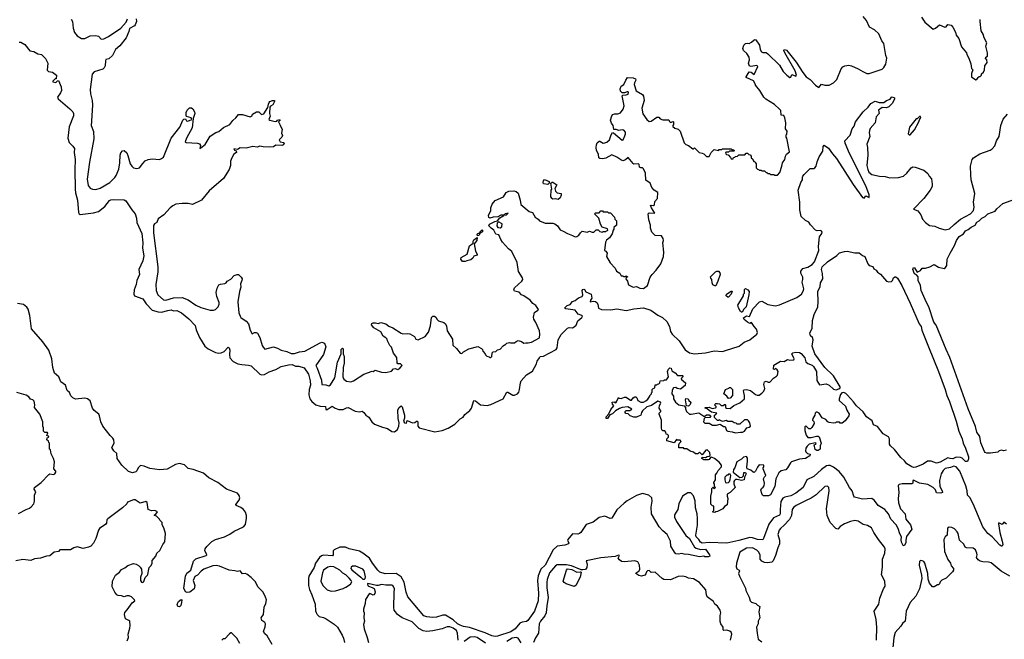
# Model space of a CAD drawing. Extents: x 2086813 to 2278017, y 548126 to 753336.
# Tile 30 of 256: x 2166740 to 2178289, y 557913 to 565185. Entities that reach past the tile are written whole.
import ezdxf

# ---------------------------------------------------------------- set-up
doc = ezdxf.new("R2010")
doc.units = 0

msp = doc.modelspace()

# ---------------------------------------------------------------- linework, layer by layer
at = {"layer": '0CON10XD'}
for points in [[(2167345, 565191), (2167360, 565165), (2167366, 565085), (2167384, 565035), (2167415, 564994), (2167465, 564966), (2167505, 564963), (2167565, 564994), (2167635, 565000), (2167665, 564991), (2167695, 564956), (2167725, 564960), (2167783, 564987), (2167925, 565086), (2167990, 565155), (2168006, 565195)], [(2168105, 565195), (2168110, 565165), (2168095, 565126), (2168085, 565114), (2168028, 565082), (2168020, 565045), (2167987, 564973), (2167915, 564880), (2167863, 564837), (2167827, 564765), (2167785, 564727), (2167751, 564719), (2167746, 564704), (2167744, 564645), (2167732, 564618), (2167715, 564604), (2167615, 564574), (2167591, 564545), (2167566, 564365), (2167569, 564315), (2167589, 564235), (2167594, 564185), (2167582, 563995), (2167579, 563945), (2167605, 563873), (2167611, 563785), (2167559, 563511), (2167531, 563315), (2167545, 563240), (2167565, 563208), (2167595, 563197), (2167635, 563194), (2167685, 563209), (2167796, 563275), (2167855, 563334), (2167872, 563358), (2167901, 563429), (2167916, 563505), (2167918, 563595), (2167925, 563622), (2167945, 563647), (2167965, 563650), (2167995, 563622), (2168010, 563590), (2168036, 563495), (2168054, 563464), (2168075, 563446), (2168115, 563438), (2168145, 563448), (2168185, 563496), (2168213, 563527), (2168245, 563546), (2168295, 563552), (2168380, 563545), (2168405, 563554), (2168427, 563573), (2168517, 563793), (2168618, 563925), (2168655, 564007), (2168665, 564017), (2168685, 564020), (2168697, 563997), (2168714, 563994), (2168758, 564015), (2168750, 564035), (2168698, 564048), (2168691, 564061), (2168694, 564094), (2168705, 564125), (2168731, 564149), (2168755, 564151), (2168770, 564140), (2168792, 564105), (2168794, 564084), (2168776, 564025), (2168764, 563915), (2168695, 563794), (2168682, 563752), (2168693, 563743), (2168825, 563736), (2168849, 563729), (2168861, 563709), (2168853, 563673), (2168865, 563680), (2168915, 563722), (2168975, 563816), (2169039, 563861), (2169075, 563874), (2169131, 563919), (2169206, 563954), (2169238, 564002), (2169277, 564033), (2169306, 564074), (2169355, 564071), (2169445, 564044), (2169467, 564055), (2169470, 564075), (2169518, 564102), (2169545, 564102), (2169575, 564071), (2169605, 564081), (2169651, 564155), (2169657, 564195), (2169665, 564212), (2169675, 564226), (2169707, 564237), (2169727, 564237), (2169730, 564225), (2169708, 564185), (2169681, 564169), (2169673, 564157), (2169670, 564085), (2169676, 564054), (2169664, 564014), (2169674, 564004), (2169735, 563990), (2169757, 563993), (2169762, 564005), (2169793, 564013), (2169796, 564005), (2169777, 563985), (2169797, 563947), (2169817, 563895), (2169809, 563855), (2169824, 563825), (2169815, 563807), (2169782, 563775), (2169795, 563752), (2169838, 563745), (2169842, 563735), (2169830, 563715), (2169815, 563710), (2169745, 563712), (2169715, 563693), (2169667, 563687), (2169595, 563691), (2169555, 563701), (2169525, 563689), (2169475, 563698), (2169395, 563677), (2169325, 563681), (2169295, 563662), (2169252, 563668), (2169260, 563655), (2169280, 563645), (2169282, 563625), (2169253, 563607), (2169228, 563565), (2169214, 563525), (2169211, 563475), (2169198, 563425), (2169129, 563321), (2168963, 563175), (2168872, 563065), (2168767, 563017), (2168715, 563026), (2168645, 563026), (2168572, 563018), (2168535, 563000), (2168504, 562975), (2168429, 562895), (2168365, 562847), (2168349, 562805), (2168322, 562788), (2168311, 562769), (2168311, 562685), (2168361, 562285), (2168359, 562225), (2168336, 562076), (2168341, 562005), (2168359, 561955), (2168426, 561896), (2168455, 561892), (2168545, 561922), (2168644, 561924), (2168715, 561897), (2168806, 561835), (2168866, 561806), (2168973, 561777), (2169014, 561776), (2169038, 561785), (2169066, 561815), (2169080, 561845), (2169080, 561865), (2169053, 561935), (2169044, 561985), (2169057, 562035), (2169075, 562072), (2169095, 562083), (2169145, 562088), (2169160, 562095), (2169175, 562118), (2169215, 562140), (2169255, 562181), (2169290, 562195), (2169305, 562193), (2169336, 562165), (2169348, 562145), (2169346, 562125), (2169329, 562085), (2169334, 562044), (2169319, 561995), (2169299, 561875), (2169312, 561745), (2169326, 561706), (2169335, 561691), (2169395, 561646), (2169424, 561615), (2169445, 561540), (2169465, 561500), (2169495, 561512), (2169515, 561512), (2169528, 561505), (2169556, 561456), (2169585, 561360), (2169595, 561340), (2169615, 561320), (2169715, 561346), (2169765, 561330), (2169805, 561308), (2169875, 561291), (2169925, 561269), (2169965, 561266), (2170020, 561285), (2170085, 561296), (2170265, 561393), (2170285, 561400), (2170315, 561390), (2170330, 561345), (2170304, 561255), (2170214, 561125), (2170230, 561095), (2170279, 560955), (2170284, 560904), (2170329, 560899), (2170365, 560887), (2170385, 560899), (2170435, 560982), (2170469, 561165), (2170511, 561265), (2170510, 561315), (2170525, 561330), (2170534, 561324), (2170536, 561264), (2170545, 561232), (2170544, 561155), (2170533, 561105), (2170529, 560995), (2170540, 560965), (2170575, 560941), (2170624, 560936), (2170655, 560947), (2170775, 561026), (2170875, 561060), (2170885, 561058), (2170908, 561072), (2170985, 561049), (2171035, 561043), (2171101, 561059), (2171125, 561088), (2171145, 561090), (2171175, 561080), (2171200, 561095), (2171227, 561127), (2171205, 561147), (2171177, 561147), (2171166, 561156), (2171165, 561220), (2171125, 561270), (2171102, 561342), (2171082, 561362), (2171053, 561415), (2171050, 561435), (2171035, 561453), (2171005, 561470), (2170975, 561523), (2170895, 561567), (2170867, 561605), (2170871, 561619), (2170884, 561626), (2170912, 561628), (2170945, 561621), (2170975, 561633), (2171035, 561617), (2171069, 561589), (2171115, 561567), (2171215, 561507), (2171235, 561500), (2171285, 561503), (2171317, 561497), (2171372, 561465), (2171387, 561437), (2171415, 561428), (2171495, 561468), (2171534, 561516), (2171558, 561592), (2171571, 561689), (2171585, 561704), (2171605, 561706), (2171620, 561695), (2171635, 561667), (2171651, 561651), (2171715, 561633), (2171736, 561616), (2171748, 561588), (2171754, 561535), (2171816, 561435), (2171819, 561365), (2171863, 561325), (2171905, 561270), (2171925, 561268), (2171945, 561288), (2172008, 561322), (2172115, 561348), (2172158, 561328), (2172170, 561315), (2172173, 561293), (2172200, 561265), (2172205, 561250), (2172220, 561235), (2172245, 561230), (2172255, 561220), (2172268, 561222), (2172278, 561232), (2172280, 561275), (2172292, 561288), (2172325, 561290), (2172345, 561310), (2172375, 561320), (2172412, 561358), (2172425, 561370), (2172435, 561370), (2172455, 561390), (2172485, 561398), (2172495, 561392), (2172545, 561392), (2172565, 561410), (2172585, 561418), (2172625, 561410), (2172655, 561390), (2172675, 561392), (2172705, 561391), (2172745, 561402), (2172835, 561450), (2172841, 561495), (2172835, 561533), (2172795, 561631), (2172771, 561671), (2172766, 561695), (2172780, 561750), (2172819, 561775), (2172824, 561785), (2172795, 561830), (2172760, 561855), (2172727, 561895), (2172654, 561944), (2172625, 561957), (2172598, 561988), (2172545, 561998), (2172537, 562015), (2172542, 562038), (2172628, 562115), (2172640, 562135), (2172636, 562155), (2172591, 562231), (2172574, 562335), (2172513, 562463), (2172475, 562496), (2172403, 562575), (2172383, 562605), (2172359, 562659), (2172325, 562667), (2172301, 562715), (2172269, 562739)], [(2172269, 562739), (2172242, 562765), (2172249, 562785), (2172312, 562818), (2172344, 562826), (2172370, 562860), (2172420, 562885), (2172420, 562890), (2172448, 562895), (2172470, 562915), (2172435, 562906), (2172420, 562890), (2172385, 562890), (2172349, 562871), (2172295, 562869), (2172255, 562856), (2172244, 562865), (2172239, 562885), (2172268, 562945), (2172268, 562975), (2172282, 563018), (2172315, 563063), (2172413, 563107), (2172445, 563158), (2172478, 563172), (2172535, 563178), (2172565, 563170), (2172585, 563150), (2172609, 563065), (2172616, 563015), (2172715, 562934), (2172755, 562921), (2172785, 562866), (2172820, 562845), (2172835, 562826), (2172905, 562796), (2172995, 562796), (2173015, 562791), (2173047, 562767), (2173078, 562718), (2173115, 562704), (2173165, 562674), (2173225, 562653), (2173255, 562637), (2173275, 562640), (2173299, 562655), (2173317, 562683), (2173338, 562702), (2173395, 562693), (2173425, 562702), (2173455, 562690), (2173475, 562690), (2173503, 562717), (2173525, 562718), (2173545, 562700), (2173575, 562690), (2173585, 562700), (2173615, 562700), (2173622, 562708), (2173635, 562710), (2173640, 562715), (2173635, 562730), (2173571, 562751), (2173554, 562785), (2173532, 562855), (2173482, 562905), (2173495, 562920), (2173535, 562920), (2173555, 562940), (2173575, 562940), (2173585, 562930), (2173635, 562930), (2173645, 562920), (2173668, 562918), (2173718, 562868), (2173720, 562845), (2173740, 562825), (2173740, 562775), (2173710, 562745), (2173710, 562725), (2173700, 562715), (2173688, 562672), (2173656, 562624), (2173624, 562596), (2173612, 562575), (2173600, 562475), (2173615, 562470), (2173630, 562445), (2173622, 562405), (2173665, 562330), (2173725, 562270), (2173740, 562235), (2173779, 562209), (2173795, 562180), (2173815, 562180), (2173825, 562170), (2173845, 562170), (2173855, 562180), (2173868, 562168), (2173868, 562162), (2173852, 562158), (2173850, 562145), (2173870, 562115), (2173882, 562072), (2173934, 562044), (2173975, 562054), (2174015, 562033), (2174058, 562032), (2174103, 562065), (2174136, 562164), (2174158, 562195), (2174206, 562244), (2174260, 562320), (2174293, 562405), (2174297, 562455), (2174282, 562565), (2174290, 562595), (2174287, 562617), (2174267, 562647), (2174193, 562653), (2174153, 562693), (2174138, 562738), (2174140, 562775), (2174120, 562835), (2174110, 562905), (2174125, 562920), (2174190, 562915), (2174150, 562975), (2174140, 563005), (2174145, 563010), (2174175, 563003), (2174186, 563014), (2174188, 563052), (2174222, 563088), (2174226, 563155), (2174182, 563185), (2174154, 563214), (2174135, 563268), (2174085, 563300), (2174082, 563382), (2174058, 563435), (2174045, 563448), (2174025, 563447), (2174008, 563455), (2174006, 563486), (2174000, 563495), (2173945, 563491), (2173935, 563497), (2173878, 563568), (2173845, 563542), (2173815, 563530), (2173789, 563539), (2173742, 563572), (2173685, 563600), (2173615, 563558), (2173575, 563551), (2173543, 563555), (2173534, 563565), (2173527, 563605), (2173505, 563650), (2173500, 563685), (2173504, 563715), (2173515, 563740), (2173535, 563760), (2173545, 563760), (2173585, 563737), (2173602, 563738), (2173625, 563747), (2173657, 563775), (2173678, 563835), (2173695, 563860), (2173706, 563856), (2173805, 563770), (2173818, 563775), (2173838, 563822), (2173846, 563845), (2173844, 563864), (2173825, 563888), (2173805, 563892), (2173766, 563886), (2173735, 563897), (2173710, 563895), (2173700, 563945), (2173680, 563970), (2173671, 564005), (2173687, 564055), (2173698, 564072), (2173715, 564080), (2173755, 564081), (2173785, 564091), (2173820, 564135), (2173830, 564175), (2173808, 564292), (2173815, 564300), (2173855, 564303), (2173875, 564312), (2173882, 564332), (2173875, 564340), (2173865, 564340), (2173835, 564328), (2173805, 564328), (2173788, 564348), (2173782, 564375), (2173795, 564403), (2173827, 564423), (2173848, 564475), (2173870, 564505), (2173935, 564501), (2173962, 564492), (2173966, 564475), (2173950, 564445), (2173949, 564425), (2173969, 564349), (2174046, 564306), (2174058, 564288), (2174064, 564235), (2174039, 564145), (2174048, 564082), (2174095, 564012), (2174125, 563990), (2174145, 563993), (2174215, 564042), (2174235, 564040), (2174253, 564023), (2174285, 564008), (2174355, 564010), (2174362, 563992), (2174375, 563980), (2174405, 563990), (2174410, 563985), (2174410, 563955), (2174400, 563945), (2174402, 563932), (2174425, 563910), (2174465, 563900), (2174488, 563878), (2174535, 563740), (2174555, 563720), (2174585, 563710), (2174635, 563670), (2174645, 563670), (2174655, 563680), (2174710, 563625), (2174745, 563620), (2174765, 563610), (2174795, 563580), (2174825, 563580), (2174850, 563625), (2174885, 563660), (2174935, 563650), (2174945, 563660), (2174975, 563660), (2174985, 563670), (2175085, 563670), (2175095, 563660), (2175118, 563658), (2175120, 563645), (2175115, 563640), (2175065, 563640), (2175055, 563630), (2175025, 563630), (2175020, 563625), (2175022, 563612), (2175032, 563602), (2175048, 563598), (2175078, 563568), (2175085, 563550), (2175108, 563552), (2175112, 563568), (2175128, 563572), (2175135, 563580), (2175158, 563582), (2175175, 563600), (2175245, 563600), (2175262, 563618), (2175275, 563620), (2175292, 563602), (2175308, 563598), (2175320, 563585), (2175320, 563565), (2175338, 563548), (2175342, 563532), (2175352, 563522), (2175368, 563518), (2175370, 563505), (2175380, 563495), (2175380, 563445), (2175392, 563432), (2175408, 563428), (2175415, 563420), (2175435, 563420), (2175445, 563410), (2175475, 563410), (2175495, 563390), (2175505, 563390), (2175515, 563380), (2175535, 563380), (2175545, 563370), (2175585, 563370), (2175595, 563360), (2175628, 563362), (2175655, 563390), (2175681, 563465), (2175686, 563505), (2175714, 563545), (2175723, 563585), (2175735, 563607), (2175770, 563635), (2175736, 563796), (2175730, 563805), (2175730, 563835), (2175737, 563843), (2175740, 563875), (2175722, 563905), (2175727, 563975), (2175713, 564035), (2175701, 564061), (2175672, 564065), (2175668, 564118), (2175652, 564135), (2175595, 564188), (2175492, 564252), (2175468, 564275), (2175422, 564355), (2175370, 564415), (2175370, 564425), (2175346, 564466), (2175260, 564505), (2175260, 564515), (2175295, 564571), (2175318, 564568), (2175355, 564542), (2175396, 564635), (2175385, 564648), (2175315, 564634), (2175300, 564640), (2175289, 564675), (2175299, 564715), (2175296, 564745), (2175270, 564790), (2175230, 564825), (2175223, 564845), (2175233, 564885), (2175254, 564906), (2175275, 564910), (2175296, 564904), (2175325, 564920), (2175355, 564950), (2175365, 564954), (2175375, 564948), (2175416, 564885), (2175426, 564835), (2175439, 564809), (2175455, 564800), (2175495, 564798), (2175515, 564786), (2175650, 564650), (2175696, 564575), (2175738, 564532), (2175775, 564508), (2175785, 564510), (2175795, 564540), (2175845, 564522), (2175852, 564535), (2175834, 564585), (2175715, 564796), (2175703, 564825), (2175705, 564837), (2175735, 564826), (2175755, 564805), (2175783, 564763), (2175848, 564688), (2175925, 564566), (2175966, 564515), (2176012, 564482), (2176075, 564417), (2176115, 564390), (2176143, 564427), (2176185, 564418), (2176235, 564418), (2176285, 564442), (2176325, 564482), (2176375, 564610), (2176395, 564631), (2176420, 564645), (2176465, 564651), (2176495, 564644), (2176575, 564609), (2176628, 564575), (2176675, 564553), (2176705, 564554), (2176738, 564565), (2176858, 564605), (2176876, 564624), (2176898, 564662), (2176912, 564735), (2176901, 564765), (2176876, 564905), (2176854, 564935), (2176817, 565017), (2176765, 565066), (2176706, 565096), (2176672, 565175), (2176635, 565221)], [(2177316, 565215), (2177358, 565155), (2177455, 565074), (2177483, 565085), (2177527, 565123), (2177592, 565098), (2177605, 565102), (2177625, 565128), (2177665, 565122), (2177685, 565098), (2177715, 565040), (2177724, 565004), (2177754, 564964), (2177785, 564868), (2177847, 564795), (2177850, 564775), (2177873, 564735)], [(2177873, 564735), (2177897, 564665), (2177903, 564613), (2177918, 564595), (2177903, 564555), (2177904, 564514), (2177955, 564480), (2177968, 564482), (2177982, 564508), (2177992, 564518), (2178005, 564520), (2178020, 564535), (2178022, 564548), (2178045, 564570), (2178058, 564595), (2178060, 564645), (2178086, 564684), (2178082, 564712), (2178070, 564725), (2178072, 564745), (2178090, 564755), (2178090, 564795), (2178072, 564875), (2178082, 564915), (2178053, 564973), (2178042, 565015), (2178019, 565055), (2178004, 565165), (2178004, 565186)], [(2166735, 564922), (2166755, 564920), (2166800, 564895)], [(2166800, 564895), (2166859, 564819), (2166905, 564810), (2166953, 564783), (2166995, 564777), (2167041, 564731), (2167072, 564675), (2167063, 564593), (2167078, 564578), (2167125, 564570), (2167170, 564535), (2167168, 564492), (2167155, 564490), (2167130, 564465), (2167130, 564455), (2167162, 564448), (2167182, 564468), (2167195, 564470), (2167227, 564395), (2167232, 564355), (2167220, 564325), (2167184, 564276), (2167191, 564255), (2167330, 564140), (2167362, 564105), (2167372, 564085), (2167371, 564055), (2167322, 563928), (2167304, 563795), (2167320, 563745), (2167365, 563700), (2167381, 563675), (2167378, 563625), (2167391, 563545), (2167385, 563425), (2167390, 563195), (2167394, 563154), (2167417, 563065), (2167431, 562921), (2167436, 562906), (2167448, 562898), (2167605, 562919), (2167665, 562934), (2167739, 562991), (2167795, 563064), (2167808, 563072), (2167845, 563076), (2167965, 563070), (2167985, 563059), (2168054, 562954), (2168094, 562905), (2168112, 562855), (2168114, 562805), (2168172, 562675), (2168184, 562565), (2168179, 562505), (2168196, 562415), (2168186, 562355), (2168138, 562255), (2168147, 562193), (2168114, 562125), (2168106, 562076), (2168084, 562015), (2168079, 561965), (2168088, 561945), (2168185, 561910), (2168225, 561851), (2168295, 561777), (2168366, 561756), (2168405, 561752), (2168477, 561773), (2168515, 561778), (2168545, 561769), (2168585, 561771), (2168639, 561745), (2168725, 561675), (2168799, 561595), (2168809, 561545), (2168850, 561455), (2168911, 561355), (2168951, 561321), (2169035, 561280), (2169075, 561272), (2169105, 561275), (2169139, 561291), (2169185, 561340), (2169196, 561335), (2169203, 561307), (2169200, 561255), (2169206, 561216), (2169244, 561174), (2169297, 561147), (2169345, 561137), (2169425, 561131), (2169455, 561121), (2169555, 561026), (2169575, 561016), (2169610, 561020), (2169668, 561052), (2169745, 561080), (2169805, 561113), (2169892, 561135), (2169935, 561139), (2169975, 561120), (2170015, 561118), (2170075, 561101), (2170127, 561025), (2170148, 560945), (2170149, 560895), (2170137, 560845), (2170132, 560782), (2170144, 560735), (2170165, 560705), (2170215, 560666), (2170265, 560648), (2170325, 560646), (2170332, 560615), (2170335, 560608), (2170345, 560611), (2170405, 560650), (2170441, 560625), (2170485, 560609), (2170535, 560610), (2170575, 560630), (2170592, 560632), (2170675, 560592), (2170725, 560583), (2170755, 560592), (2170777, 560575), (2170798, 560545), (2170835, 560520), (2170871, 560465), (2170900, 560440), (2170995, 560402), (2171055, 560388), (2171105, 560351), (2171135, 560349), (2171170, 560375), (2171186, 560415), (2171189, 560455), (2171179, 560505), (2171176, 560605), (2171189, 560635), (2171215, 560652), (2171225, 560640), (2171252, 560545), (2171253, 560507), (2171240, 560475), (2171255, 560452), (2171275, 560450), (2171285, 560480), (2171346, 560454), (2171374, 560456), (2171395, 560472), (2171405, 560472), (2171411, 560455), (2171408, 560415), (2171424, 560394), (2171611, 560349), (2171695, 560362), (2171765, 560393), (2171845, 560439), (2171905, 560500), (2171940, 560520), (2171960, 560550), (2172021, 560599), (2172039, 560625), (2172066, 560714), (2172085, 560713), (2172145, 560664), (2172225, 560658), (2172265, 560669), (2172409, 560735), (2172455, 560812), (2172465, 560812), (2172525, 560778), (2172545, 560779), (2172577, 560795), (2172595, 560815), (2172604, 560845), (2172613, 560925), (2172622, 560948), (2172683, 561017), (2172755, 561062), (2172800, 561145), (2172811, 561179), (2172836, 561215), (2172846, 561234), (2172885, 561235), (2173033, 561315), (2173043, 561335), (2173054, 561426), (2173090, 561490), (2173165, 561565), (2173185, 561573), (2173225, 561568), (2173245, 561579), (2173265, 561599), (2173288, 561652), (2173335, 561688), (2173340, 561705), (2173335, 561714), (2173290, 561730), (2173257, 561777), (2173145, 561791), (2173136, 561795), (2173133, 561805), (2173161, 561829), (2173196, 561844), (2173225, 561876), (2173255, 561888), (2173295, 561919), (2173337, 561935), (2173344, 561955), (2173338, 562005), (2173345, 562019), (2173355, 562023), (2173365, 562019), (2173380, 561990), (2173442, 561962), (2173452, 561918), (2173434, 561895), (2173433, 561875), (2173465, 561881), (2173495, 561876), (2173515, 561863), (2173523, 561843), (2173530, 561800), (2173565, 561785), (2173675, 561781), (2173745, 561792), (2173855, 561773), (2173945, 561793), (2174055, 561803), (2174142, 561775), (2174225, 561719), (2174281, 561691), (2174332, 561642), (2174361, 561585), (2174373, 561525), (2174393, 561493), (2174477, 561417), (2174545, 561309), (2174595, 561277), (2174655, 561264), (2174785, 561276), (2174885, 561300), (2174985, 561290), (2175019, 561301), (2175180, 561355), (2175239, 561401), (2175305, 561427), (2175387, 561493), (2175393, 561515), (2175384, 561554), (2175355, 561585), (2175325, 561630), (2175305, 561621), (2175275, 561634), (2175238, 561665), (2175228, 561685), (2175265, 561708), (2175299, 561701), (2175339, 561791), (2175418, 561872), (2175445, 561880), (2175515, 561841), (2175605, 561825), (2175653, 561837), (2175856, 561924), (2175911, 561965), (2175935, 562005), (2175938, 562025), (2175918, 562105), (2175924, 562135), (2175926, 562165), (2175902, 562212), (2175902, 562235), (2175927, 562263), (2175985, 562281), (2176035, 562311), (2176064, 562345), (2176112, 562475), (2176111, 562525), (2176121, 562635), (2176149, 562675), (2176152, 562692), (2176146, 562705), (2176135, 562709), (2176095, 562708), (2176075, 562714), (2176016, 562776), (2175995, 562808), (2175955, 562827), (2175905, 562875), (2175889, 562955), (2175891, 563045), (2175869, 563185), (2175903, 563275), (2175922, 563305), (2175920, 563335), (2175925, 563348), (2175940, 563370), (2176013, 563437), (2176055, 563437), (2176067, 563445), (2176080, 563465), (2176093, 563515), (2176119, 563575), (2176160, 563640), (2176164, 563696), (2176175, 563712), (2176225, 563679), (2176272, 563612), (2176322, 563555), (2176515, 563249), (2176625, 563100), (2176645, 563090), (2176665, 563118), (2176705, 563100), (2176705, 563128), (2176665, 563236), (2176472, 563615), (2176422, 563735), (2176420, 563765), (2176480, 563830), (2176505, 563904), (2176527, 563935), (2176545, 563985), (2176635, 564105), (2176693, 564157), (2176725, 564201), (2176775, 564228), (2176820, 564215), (2176876, 564214), (2176908, 564235), (2176949, 564251), (2176965, 564277), (2176975, 564280), (2176999, 564269), (2177002, 564255), (2176979, 564205), (2176935, 564162), (2176905, 564149), (2176855, 564154), (2176812, 564125), (2176822, 564085), (2176784, 564045), (2176774, 563976), (2176714, 563906), (2176706, 563885), (2176704, 563856), (2176711, 563815), (2176676, 563725), (2176684, 563685), (2176687, 563595), (2176678, 563475), (2176688, 563428), (2176700, 563395), (2176735, 563369), (2176825, 563349), (2176893, 563343), (2176945, 563328), (2177048, 563332), (2177105, 563348), (2177146, 563385), (2177195, 563447), (2177215, 563459), (2177245, 563456), (2177345, 563419), (2177390, 563380), (2177408, 563348), (2177436, 563316), (2177444, 563255), (2177441, 563229), (2177421, 563185), (2177344, 563086), (2177222, 562962), (2177275, 562943), (2177311, 562895), (2177331, 562845), (2177366, 562806), (2177411, 562771), (2177475, 562762), (2177525, 562739), (2177595, 562719), (2177645, 562732), (2177700, 562780), (2177775, 562842), (2177892, 562905), (2177929, 562945), (2177936, 562985), (2177926, 563045), (2177942, 563145), (2177901, 563305), (2177896, 563365), (2177894, 563465), (2177913, 563545), (2177928, 563562), (2178000, 563610), (2178122, 563655), (2178145, 563670), (2178177, 563705), (2178197, 563765), (2178230, 563815), (2178247, 563945), (2178275, 564018), (2178326, 564075)], [(2177185, 563832), (2177237, 563893), (2177287, 563985), (2177302, 564028), (2177310, 564035), (2177307, 564047), (2177293, 564047), (2177268, 564022), (2177255, 564020), (2177178, 563925), (2177162, 563845), (2177173, 563833), (2177185, 563832)], [(2172935, 563252), (2172885, 563260), (2172880, 563275), (2172883, 563295), (2172895, 563308), (2172950, 563285), (2172950, 563265), (2172935, 563252)], [(2173055, 563074), (2173025, 563081), (2172995, 563080), (2172984, 563085), (2172970, 563105), (2172972, 563185), (2172980, 563195), (2172970, 563265), (2172985, 563280), (2172995, 563280), (2173040, 563245), (2173018, 563205), (2173024, 563174), (2173045, 563152), (2173090, 563145), (2173090, 563125), (2173078, 563095), (2173055, 563074)], [(2178315, 560132), (2178285, 560127), (2178255, 560132), (2178230, 560125), (2178212, 560108), (2178125, 560097), (2178085, 560097), (2178065, 560106), (2178055, 560119), (2178015, 560219), (2178000, 560295), (2177965, 560346), (2177950, 560410), (2177865, 560617), (2177649, 561219), (2177606, 561315), (2177491, 561601), (2177464, 561635), (2177403, 561815), (2177375, 561864), (2177315, 562005), (2177304, 562064), (2177278, 562125), (2177278, 562168), (2177260, 562190), (2177235, 562202), (2177215, 562255), (2177224, 562276), (2177235, 562273), (2177265, 562220), (2177305, 562241), (2177325, 562269), (2177365, 562270), (2177415, 562286), (2177465, 562313), (2177515, 562280), (2177585, 562264), (2177599, 562275), (2177615, 562302), (2177619, 562375), (2177653, 562445), (2177705, 562535), (2177727, 562593), (2177759, 562641), (2177809, 562671), (2177835, 562706), (2177865, 562721), (2177899, 562751), (2177945, 562772), (2177965, 562809), (2177994, 562826), (2178025, 562855), (2178065, 562875), (2178095, 562906), (2178182, 562938), (2178200, 562965), (2178271, 563029), (2178455, 563096)], [(2172375, 562744), (2172394, 562755), (2172399, 562789), (2172355, 562812), (2172342, 562798), (2172336, 562765), (2172347, 562747), (2172375, 562744)], [(2172110, 562650), (2172105, 562667), (2172115, 562676), (2172138, 562682), (2172150, 562705), (2172165, 562718), (2172170, 562715), (2172169, 562695), (2172142, 562678), (2172125, 562653), (2172110, 562650)], [(2171964, 562346), (2171935, 562348), (2171916, 562375), (2171919, 562395), (2171987, 562435), (2172015, 562532), (2172058, 562562), (2172057, 562585), (2172065, 562603), (2172105, 562630), (2172103, 562595), (2172070, 562555), (2172088, 562468), (2172106, 562435), (2172105, 562420), (2172065, 562408), (2172053, 562385), (2172033, 562367), (2171985, 562354), (2171964, 562346)], [(2174895, 559400), (2174870, 559405), (2174870, 559415), (2174880, 559425), (2174880, 559475), (2174865, 559480), (2174848, 559498), (2174848, 559595), (2174860, 559645), (2174860, 559685), (2174875, 559700), (2174885, 559680), (2174900, 559695), (2174890, 559705), (2174890, 559735), (2174880, 559745), (2174880, 559755), (2174900, 559785), (2174900, 559845), (2174917, 559863), (2174934, 559896), (2174972, 559938), (2174970, 559955), (2174943, 559993), (2174890, 560035), (2174855, 560050), (2174842, 560048), (2174828, 560025), (2174815, 560018), (2174765, 560020), (2174740, 560035), (2174745, 560050), (2174782, 560048), (2174805, 560060), (2174828, 560062), (2174838, 560072), (2174836, 560106), (2174805, 560138), (2174787, 560133), (2174745, 560080), (2174715, 560110), (2174695, 560090), (2174665, 560090), (2174645, 560108), (2174603, 560123), (2174565, 560150), (2174535, 560150), (2174525, 560160), (2174472, 560162), (2174470, 560195), (2174480, 560215), (2174500, 560235), (2174485, 560250), (2174455, 560250), (2174445, 560260), (2174415, 560220), (2174332, 560242), (2174330, 560265), (2174350, 560285), (2174350, 560305), (2174338, 560318), (2174322, 560322), (2174320, 560345), (2174308, 560358), (2174285, 560360), (2174273, 560373), (2174268, 560395), (2174266, 560486), (2174240, 560555), (2174242, 560568), (2174260, 560585), (2174260, 560595), (2174240, 560625), (2174243, 560657), (2174260, 560685), (2174255, 560698), (2174225, 560708), (2174151, 560659), (2174095, 560643), (2174046, 560594), (2174034, 560576), (2174026, 560544), (2173975, 560522), (2173945, 560522), (2173900, 560535), (2173875, 560560), (2173850, 560565), (2173840, 560575), (2173840, 560585), (2173855, 560600), (2173895, 560600), (2173920, 560615), (2173872, 560642), (2173805, 560632), (2173777, 560623), (2173730, 560595), (2173695, 560558), (2173662, 560548), (2173636, 560504), (2173620, 560505), (2173618, 560525), (2173652, 560558), (2173675, 560610), (2173710, 560655), (2173692, 560672), (2173690, 560695), (2173715, 560700), (2173725, 560690), (2173738, 560692), (2173765, 560750), (2173772, 560742), (2173795, 560740), (2173835, 560753), (2173853, 560753), (2173905, 560718), (2173915, 560720), (2173935, 560748), (2173955, 560760), (2173965, 560760), (2173978, 560748), (2173990, 560715), (2174025, 560698), (2174055, 560698), (2174085, 560713), (2174108, 560732), (2174130, 560765), (2174130, 560775), (2174150, 560795), (2174150, 560805), (2174160, 560815), (2174160, 560845), (2174172, 560858), (2174190, 560865), (2174192, 560898), (2174215, 560900), (2174222, 560908), (2174238, 560912), (2174250, 560925), (2174252, 560948), (2174295, 560950), (2174303, 560957), (2174325, 560960), (2174335, 560970), (2174348, 560995), (2174340, 561055), (2174350, 561085), (2174365, 561100), (2174380, 561095), (2174390, 561065), (2174429, 561039), (2174455, 561010), (2174515, 561010), (2174520, 561005), (2174520, 560995), (2174502, 560978), (2174500, 560965), (2174550, 560925), (2174547, 560893), (2174492, 560848), (2174450, 560855), (2174435, 560870), (2174410, 560865), (2174393, 560837), (2174388, 560795), (2174408, 560765), (2174410, 560735), (2174432, 560695), (2174472, 560665), (2174532, 560652), (2174550, 560635), (2174548, 560618), (2174562, 560585), (2174595, 560557), (2174615, 560554), (2174705, 560570), (2174765, 560530), (2174775, 560530), (2174797, 560547), (2174826, 560546), (2174846, 560536), (2174835, 560518), (2174778, 560512), (2174767, 560503), (2174762, 560465), (2174775, 560450), (2174825, 560451), (2174865, 560427), (2174913, 560427), (2174955, 560438), (2174995, 560410), (2175015, 560410), (2175032, 560365), (2175045, 560357), (2175095, 560350), (2175135, 560336), (2175196, 560346), (2175216, 560344), (2175243, 560357), (2175270, 560395), (2175295, 560402), (2175310, 560415), (2175302, 560455), (2175289, 560479), (2175275, 560490), (2175243, 560487), (2175185, 560440), (2175155, 560440), (2175145, 560450), (2175122, 560452), (2175095, 560470), (2175045, 560470), (2175025, 560480), (2174985, 560470), (2174945, 560490), (2174937, 560483), (2174923, 560483), (2174890, 560515), (2174888, 560525), (2174890, 560545), (2174905, 560550), (2174918, 560568), (2174855, 560580), (2174825, 560598), (2174805, 560618), (2174780, 560625), (2174780, 560635), (2174828, 560638), (2174861, 560621), (2174902, 560628), (2174908, 560632), (2174910, 560645), (2174890, 560665), (2174905, 560680), (2174925, 560682), (2174947, 560677), (2174968, 560658), (2174992, 560658), (2175005, 560670), (2175015, 560670), (2175020, 560665), (2175020, 560635), (2175030, 560625), (2175075, 560622), (2175115, 560658), (2175185, 560688), (2175240, 560735), (2175242, 560775), (2175232, 560808), (2175230, 560835), (2175238, 560842), (2175265, 560843), (2175310, 560835), (2175370, 560785), (2175388, 560778), (2175412, 560778), (2175445, 560802), (2175467, 560825), (2175480, 560855), (2175469, 560905), (2175477, 560933), (2175495, 560942), (2175518, 560932), (2175538, 560932), (2175581, 560979), (2175618, 561002), (2175627, 561015), (2175636, 561056), (2175626, 561076), (2175605, 561090), (2175595, 561080), (2175582, 561082), (2175585, 561130), (2175665, 561178), (2175705, 561173), (2175745, 561198), (2175775, 561190), (2175820, 561195), (2175822, 561205), (2175798, 561262), (2175810, 561275), (2175845, 561284), (2175885, 561281), (2175905, 561268), (2175948, 561215), (2175961, 561171), (2175985, 561150), (2176035, 561131), (2176050, 561115), (2176084, 561055), (2176089, 560949), (2176121, 560901), (2176198, 560912), (2176235, 560894), (2176287, 560847), (2176315, 560840), (2176348, 560852), (2176363, 560865), (2176364, 560875), (2176284, 561004), (2176252, 561042), (2176215, 561070), (2176183, 561105), (2176065, 561262), (2176034, 561355), (2176048, 561428), (2176037, 561455), (2176016, 561475), (2176009, 561505), (2176036, 561564), (2176040, 561655), (2176058, 561725), (2176103, 561817), (2176107, 561875), (2176102, 561995), (2176129, 562055), (2176134, 562095), (2176162, 562145), (2176157, 562207), (2176146, 562255), (2176154, 562285), (2176216, 562345), (2176323, 562417), (2176355, 562449), (2176416, 562464), (2176445, 562470), (2176535, 562448), (2176585, 562448), (2176625, 562417), (2176654, 562404), (2176689, 562319), (2176702, 562302), (2176745, 562289), (2176760, 562260), (2176785, 562244), (2176800, 562220), (2176837, 562197), (2176906, 562116), (2176935, 562107), (2176965, 562112), (2176978, 562125), (2176988, 562155), (2177004, 562166), (2177015, 562166), (2177035, 562151), (2177085, 562067), (2177185, 561858), (2177290, 561615), (2177312, 561585), (2177320, 561540), (2177398, 561345), (2177516, 561055), (2177594, 560845), (2177614, 560774), (2177644, 560705), (2177725, 560474), (2177757, 560357), (2177795, 560264), (2177808, 560215), (2177835, 560158), (2177868, 560055), (2177868, 560032), (2177855, 560000), (2177835, 560000), (2177795, 560040), (2177775, 560048), (2177725, 560051), (2177685, 560033), (2177655, 560034), (2177625, 560043), (2177535, 559994), (2177495, 559981), (2177432, 560002), (2177386, 560004), (2177335, 559967), (2177252, 559935), (2177225, 559931), (2177205, 559938), (2177145, 559974), (2177119, 560009), (2177074, 560045), (2177001, 560141), (2176952, 560185), (2176942, 560205), (2176944, 560265), (2176930, 560290), (2176869, 560325), (2176800, 560410), (2176755, 560432), (2176739, 560479), (2176672, 560525), (2176632, 560582), (2176555, 560655), (2176521, 560701), (2176450, 560780), (2176429, 560799), (2176405, 560809), (2176384, 560806), (2176367, 560787), (2176350, 560735), (2176351, 560715), (2176425, 560648), (2176441, 560601), (2176469, 560555), (2176464, 560535), (2176423, 560477), (2176385, 560450), (2176365, 560450), (2176355, 560460), (2176315, 560460), (2176307, 560453), (2176285, 560450), (2176236, 560456), (2176218, 560465), (2176195, 560492), (2176154, 560514), (2176116, 560566), (2176095, 560580), (2176082, 560578), (2176072, 560568), (2176067, 560543), (2176042, 560505), (2176040, 560485), (2176055, 560470), (2176059, 560445), (2176031, 560399), (2176016, 560384), (2175995, 560384), (2175962, 560418), (2175950, 560405), (2175949, 560365), (2175965, 560310), (2175985, 560280), (2176025, 560282), (2176085, 560298), (2176105, 560298), (2176119, 560289), (2176142, 560215), (2176130, 560185), (2176128, 560145), (2176105, 560128), (2176088, 560128), (2176072, 560142), (2176060, 560195), (2176078, 560202), (2176080, 560215), (2176075, 560220), (2176000, 560205), (2175975, 560180), (2175962, 560155), (2175958, 560125), (2175960, 560115), (2175980, 560095), (2176010, 560085), (2176008, 560065), (2175955, 560034), (2175885, 560028), (2175794, 559996), (2175780, 559985), (2175746, 559925), (2175726, 559904)], [(2174895, 562060), (2174871, 562075), (2174863, 562095), (2174860, 562135), (2174845, 562150), (2174844, 562166), (2174900, 562225), (2174915, 562232), (2174935, 562232), (2174953, 562215), (2174956, 562195), (2174930, 562115), (2174905, 562062), (2174895, 562060)], [(2175055, 561927), (2175045, 561927), (2175027, 561945), (2175032, 561965), (2175085, 562000), (2175098, 561998), (2175086, 561964), (2175055, 561927)], [(2175205, 561753), (2175195, 561762), (2175170, 561805), (2175162, 561835), (2175228, 561945), (2175230, 561965), (2175240, 561975), (2175243, 562017), (2175255, 562030), (2175280, 562015), (2175297, 561995), (2175292, 561955), (2175262, 561815), (2175234, 561786), (2175215, 561754), (2175205, 561753)], [(2169596, 558466), (2169535, 558530), (2169505, 558588), (2169455, 558639), (2169405, 558677), (2169385, 558684), (2169355, 558682), (2169325, 558717), (2169295, 558708), (2169265, 558718), (2169195, 558724), (2169085, 558772), (2169045, 558781), (2169004, 558776), (2168900, 558735), (2168868, 558712), (2168825, 558667), (2168795, 558650), (2168776, 558605), (2168793, 558545), (2168785, 558506), (2168735, 558466), (2168705, 558464), (2168685, 558470), (2168664, 558514), (2168685, 558655), (2168701, 558689), (2168746, 558724), (2168779, 558831), (2168805, 558858), (2168928, 558895), (2168936, 558905), (2168910, 558955), (2168917, 558975), (2168936, 559004), (2168995, 559063), (2169035, 559084), (2169142, 559115), (2169204, 559146), (2169256, 559184), (2169365, 559233), (2169388, 559262), (2169402, 559335), (2169400, 559365), (2169388, 559405), (2169367, 559437), (2169335, 559459), (2169278, 559485), (2169276, 559495), (2169314, 559546), (2169323, 559575), (2169315, 559601), (2169295, 559628), (2169165, 559676), (2169065, 559754), (2168960, 559810), (2168895, 559863), (2168775, 559906), (2168715, 559916), (2168675, 559959), (2168615, 559978), (2168566, 559964), (2168469, 559911), (2168382, 559902), (2168266, 559916), (2168200, 559945), (2168157, 559953), (2168130, 559925), (2168115, 559892), (2168101, 559879), (2168065, 559868), (2168015, 559884), (2167937, 559957), (2167885, 560035), (2167878, 560095), (2167844, 560125), (2167820, 560165), (2167848, 560215), (2167846, 560255), (2167834, 560275), (2167800, 560305), (2167715, 560415), (2167693, 560465), (2167677, 560535), (2167667, 560557), (2167615, 560598), (2167594, 560624), (2167565, 560710), (2167535, 560737), (2167505, 560742), (2167395, 560730), (2167365, 560747), (2167341, 560771), (2167325, 560811), (2167297, 560835), (2167279, 560895), (2167222, 560935), (2167200, 560995), (2167148, 561038), (2167128, 561105), (2167117, 561205), (2167080, 561305), (2167012, 561405), (2166880, 561555), (2166858, 561715), (2166838, 561788), (2166825, 561813), (2166783, 561843), (2166715, 561853)], [(2166725, 559389), (2166815, 559438), (2166855, 559451), (2166875, 559468), (2166904, 559505), (2166914, 559535), (2166913, 559605), (2166928, 559645), (2166910, 559675), (2166912, 559695), (2166990, 559755), (2167082, 559848), (2167095, 559857), (2167135, 559848), (2167153, 559857), (2167162, 559875), (2167162, 559885), (2167142, 559915), (2167148, 559995), (2167138, 560035), (2167108, 560088), (2167100, 560135), (2167090, 560145), (2167090, 560215), (2167082, 560222), (2167078, 560238), (2167060, 560255), (2167062, 560278), (2167080, 560285), (2167078, 560298), (2167060, 560305), (2167070, 560335), (2167065, 560340), (2167035, 560340), (2167020, 560355), (2167020, 560395), (2167010, 560415), (2167010, 560465), (2166978, 560555), (2166913, 560635), (2166919, 560665), (2166909, 560709), (2166895, 560723), (2166865, 560733), (2166848, 560758), (2166815, 560779), (2166705, 560809)], [(2175055, 560740), (2175036, 560766), (2175000, 560795), (2175020, 560845), (2175058, 560862), (2175065, 560870), (2175078, 560868), (2175100, 560845), (2175102, 560775), (2175075, 560742), (2175055, 560740)], [(2174585, 560650), (2174560, 560655), (2174550, 560725), (2174555, 560740), (2174580, 560735), (2174590, 560715), (2174610, 560695), (2174605, 560670), (2174585, 560650)], [(2175726, 559904), (2175670, 559890), (2175643, 559865), (2175609, 559795), (2175599, 559705), (2175545, 559608), (2175523, 559597), (2175465, 559598), (2175454, 559604), (2175443, 559623), (2175433, 559665), (2175442, 559685), (2175462, 559698), (2175471, 559715), (2175474, 559745), (2175463, 559795), (2175475, 559820), (2175490, 559835), (2175462, 559915), (2175462, 559928), (2175470, 559935), (2175468, 559958), (2175415, 559960), (2175392, 559935), (2175372, 559885), (2175355, 559872), (2175343, 559873), (2175315, 559900), (2175273, 559913), (2175268, 559935), (2175278, 560005), (2175275, 560040), (2175265, 560057), (2175229, 560051), (2175205, 560028), (2175150, 559995), (2175128, 559925), (2175113, 559907), (2175110, 559875), (2175185, 559812), (2175213, 559817), (2175228, 559832), (2175235, 559870), (2175255, 559870), (2175260, 559855), (2175240, 559815), (2175237, 559783), (2175205, 559778), (2175155, 559790), (2175135, 559788), (2175124, 559776), (2175118, 559765), (2175117, 559737), (2175130, 559695), (2175075, 559637), (2175038, 559615), (2175037, 559595), (2175046, 559565), (2175037, 559493), (2175007, 559473), (2174986, 559444), (2174970, 559435), (2174925, 559412), (2174905, 559410), (2174895, 559400)], [(2178313, 559265), (2178285, 559288), (2178265, 559260), (2178225, 559280), (2178221, 559269), (2178236, 559165), (2178265, 559065), (2178271, 559025), (2178265, 559006), (2178255, 559006), (2178235, 559018), (2178145, 559115), (2178095, 559155), (2178035, 559235), (2177924, 559505), (2177885, 559578), (2177856, 559606), (2177853, 559655), (2177836, 559715), (2177767, 559885), (2177725, 559938), (2177695, 559947), (2177659, 559931), (2177595, 559916), (2177571, 559895), (2177548, 559855), (2177529, 559775), (2177534, 559705), (2177560, 559655), (2177562, 559638), (2177545, 559627), (2177495, 559632), (2177483, 559667), (2177455, 559695), (2177391, 559731), (2177295, 559745), (2177225, 559780), (2177214, 559776), (2177214, 559746), (2177205, 559739), (2177091, 559739), (2177055, 559731), (2177042, 559718), (2177051, 559635), (2177042, 559565), (2177048, 559515), (2177073, 559445), (2177125, 559386), (2177132, 559322), (2177188, 559255), (2177204, 559205), (2177142, 559118), (2177132, 559078), (2177132, 559045), (2177115, 559009), (2177103, 559013), (2177081, 559055), (2177078, 559082), (2177084, 559115), (2177065, 559150), (2177045, 559215), (2177021, 559255), (2176959, 559325), (2176930, 559385), (2176907, 559415), (2176886, 559436), (2176808, 559485), (2176765, 559541), (2176735, 559564), (2176625, 559556), (2176533, 559583), (2176522, 559595), (2176504, 559655), (2176474, 559695), (2176405, 559815), (2176352, 559882), (2176285, 559932), (2176245, 559952), (2176225, 559954), (2176202, 559948), (2176145, 559907), (2176055, 559825), (2175972, 559785), (2175929, 559695), (2175845, 559628), (2175785, 559598), (2175715, 559581), (2175691, 559569), (2175668, 559532), (2175660, 559435), (2175658, 559385), (2175651, 559369), (2175583, 559337), (2175526, 559264), (2175465, 559095), (2175455, 559081), (2175395, 559084), (2175335, 559104), (2175305, 559108), (2175175, 559071), (2175035, 559042), (2174825, 559051), (2174745, 559043), (2174724, 559054), (2174706, 559085), (2174676, 559116), (2174669, 559135), (2174689, 559251), (2174692, 559332), (2174687, 559385), (2174666, 559455), (2174661, 559539), (2174645, 559596), (2174613, 559633), (2174575, 559634), (2174515, 559595), (2174473, 559505), (2174460, 559435), (2174422, 559375), (2174420, 559345), (2174445, 559296), (2174555, 559132), (2174596, 559095), (2174653, 558993), (2174675, 558981), (2174725, 558968), (2174785, 558970), (2174832, 558905), (2174833, 558887), (2174815, 558880), (2174775, 558880), (2174765, 558887), (2174715, 558881), (2174585, 558910), (2174535, 558912), (2174505, 558920), (2174465, 558913), (2174435, 558918), (2174419, 558935), (2174379, 559005), (2174373, 559065), (2174355, 559106), (2174334, 559145), (2174283, 559185), (2174241, 559235), (2174152, 559385), (2174145, 559465), (2174160, 559535), (2174154, 559575), (2174118, 559605), (2174045, 559623), (2173975, 559601), (2173865, 559540), (2173828, 559512), (2173745, 559431), (2173685, 559334), (2173665, 559330), (2173605, 559358), (2173535, 559341), (2173465, 559289), (2173385, 559259), (2173322, 559168), (2173307, 559153), (2173285, 559147), (2173225, 559152), (2173170, 559085), (2173164, 559074), (2173182, 559045), (2173178, 559032), (2173135, 559019), (2173045, 559007), (2172998, 558965), (2172902, 558785), (2172852, 558735), (2172823, 558657), (2172812, 558605), (2172827, 558453), (2172820, 558365), (2172777, 558245), (2172701, 558135), (2172685, 558122), (2172634, 558114), (2172607, 558103), (2172550, 558035), (2172501, 558001), (2172345, 557951), (2172315, 557948), (2172276, 557955), (2172198, 557988), (2172015, 558052), (2171945, 558064), (2171905, 558078), (2171875, 558095), (2171825, 558142), (2171736, 558196), (2171705, 558196), (2171627, 558173), (2171585, 558169), (2171515, 558177), (2171479, 558189), (2171293, 558413), (2171274, 558465), (2171250, 558585), (2171215, 558645), (2171155, 558684), (2171025, 558681), (2170963, 558703), (2170939, 558725), (2170880, 558805), (2170844, 558865), (2170765, 558926), (2170725, 558947), (2170605, 558974), (2170562, 558995), (2170495, 558996), (2170428, 558965), (2170418, 558952), (2170418, 558905), (2170408, 558892), (2170305, 558901), (2170279, 558891), (2170255, 558872), (2170211, 558805), (2170193, 558755), (2170133, 558655), (2170128, 558625), (2170129, 558545), (2170138, 558498), (2170167, 558437), (2170205, 558325), (2170209, 558249), (2170216, 558226), (2170228, 558205), (2170252, 558182), (2170302, 558168), (2170335, 558153), (2170430, 558090), (2170467, 558055), (2170523, 557963), (2170538, 557928), (2170549, 557875)], [(2175035, 559748), (2175055, 559753), (2175066, 559764), (2175073, 559787), (2175080, 559835), (2175075, 559850), (2175055, 559850), (2175045, 559840), (2175035, 559840), (2175010, 559815), (2175010, 559785), (2175020, 559755), (2175035, 559748)], [(2176788, 557905), (2176793, 558055), (2176784, 558145), (2176764, 558245), (2176818, 558325), (2176829, 558395), (2176873, 558505), (2176892, 558535), (2176886, 558596), (2176849, 558671), (2176861, 558759), (2176860, 558855), (2176886, 558925), (2176892, 558975), (2176885, 558993), (2176813, 559083), (2176759, 559165), (2176732, 559222), (2176685, 559249), (2176635, 559260), (2176575, 559299), (2176535, 559308), (2176485, 559296), (2176415, 559268), (2176365, 559238), (2176335, 559204), (2176312, 559212), (2176246, 559286), (2176210, 559365), (2176204, 559445), (2176236, 559655), (2176230, 559695), (2176215, 559709), (2176183, 559705), (2176080, 559610), (2176025, 559569), (2175965, 559541), (2175849, 559485), (2175818, 559462), (2175800, 559435), (2175791, 559365), (2175770, 559320), (2175708, 559252), (2175662, 559215), (2175648, 559195), (2175632, 559145), (2175652, 559075), (2175652, 559035), (2175631, 558985), (2175605, 558895), (2175578, 558835), (2175561, 558819), (2175515, 558809), (2175475, 558816), (2175445, 558830), (2175424, 558855), (2175425, 558900), (2175410, 558935), (2175385, 558958), (2175335, 558987), (2175265, 558981), (2175185, 558937), (2175149, 558805), (2175144, 558765), (2175152, 558742), (2175180, 558725), (2175183, 558715), (2175171, 558685), (2175183, 558653), (2175254, 558515), (2175256, 558485), (2175298, 558408), (2175307, 558365), (2175325, 558348), (2175374, 558334), (2175395, 558312), (2175420, 558300), (2175410, 558235), (2175420, 558165), (2175403, 558125), (2175402, 558095), (2175383, 558055), (2175388, 557985), (2175400, 557915), (2175443, 557885)], [(2168002, 557895), (2168018, 557935), (2168012, 557975), (2168033, 558043), (2168034, 558075), (2168030, 558125), (2168022, 558135), (2167980, 558155), (2167968, 558205), (2167974, 558226), (2168000, 558260), (2168060, 558340), (2168090, 558365), (2168088, 558378), (2168051, 558411), (2168025, 558423), (2167995, 558423), (2167965, 558412), (2167933, 558423), (2167896, 558426), (2167880, 558435), (2167854, 558465), (2167825, 558530), (2167829, 558595), (2167863, 558665), (2167910, 558700), (2167935, 558732), (2167975, 558752), (2168010, 558780), (2168075, 558803), (2168105, 558797), (2168135, 558778), (2168155, 558760), (2168167, 558737), (2168172, 558685), (2168158, 558642), (2168158, 558605), (2168170, 558585), (2168185, 558580), (2168195, 558590), (2168213, 558637), (2168240, 558665), (2168242, 558675), (2168253, 558737), (2168260, 558755), (2168282, 558778), (2168292, 558808), (2168293, 558837), (2168335, 558890), (2168348, 558925), (2168383, 558957), (2168418, 559025), (2168442, 559058), (2168452, 559155), (2168432, 559222), (2168410, 559255), (2168410, 559285), (2168382, 559312), (2168380, 559325), (2168358, 559348), (2168345, 559360), (2168320, 559365), (2168320, 559375), (2168335, 559380), (2168358, 559408), (2168325, 559423), (2168285, 559421), (2168247, 559437), (2168237, 559517), (2168219, 559529), (2168155, 559512), (2168095, 559550), (2168075, 559550), (2168005, 559522), (2167995, 559502), (2167947, 559455), (2167775, 559328), (2167762, 559315), (2167760, 559275), (2167752, 559265), (2167675, 559212), (2167663, 559195), (2167632, 559095), (2167605, 559040), (2167575, 559008), (2167546, 558994), (2167485, 558980), (2167415, 559000), (2167374, 558986), (2167335, 558963), (2167212, 558965), (2167195, 558942), (2167146, 558934), (2167095, 558893), (2167055, 558889), (2166985, 558864), (2166915, 558856), (2166870, 558840), (2166775, 558848), (2166694, 558836)], [(2178355, 558654), (2178252, 558712), (2178135, 558811), (2178105, 558820), (2178035, 558824), (2178005, 558831), (2177982, 558845), (2177962, 558875), (2177970, 558905), (2177968, 558925), (2177950, 558965), (2177925, 558982), (2177845, 558988), (2177830, 558995), (2177815, 559030), (2177763, 559075), (2177746, 559154), (2177734, 559175), (2177705, 559211), (2177675, 559226), (2177640, 559230), (2177622, 559218), (2177620, 559135), (2177595, 559117), (2177581, 559085), (2177588, 558945), (2177628, 558848), (2177657, 558805), (2177666, 558776), (2177692, 558745), (2177692, 558725), (2177682, 558705), (2177605, 558629)], [(2175077, 557903), (2175092, 557975), (2175086, 557996), (2175070, 558010), (2175035, 558020), (2174998, 558018), (2174990, 558025), (2174992, 558055), (2174964, 558094), (2174954, 558124), (2174956, 558194), (2174964, 558225), (2174956, 558256), (2174925, 558302), (2174892, 558325), (2174876, 558356), (2174805, 558412), (2174796, 558435), (2174789, 558495), (2174715, 558579), (2174645, 558623), (2174585, 558632), (2174555, 558646), (2174515, 558654), (2174465, 558651), (2174375, 558610), (2174295, 558616), (2174277, 558625), (2174195, 558700), (2174148, 558698), (2174125, 558722), (2174105, 558718), (2174092, 558705), (2174085, 558680), (2174074, 558666), (2174035, 558656), (2174003, 558663), (2173967, 558685), (2173972, 558695), (2174005, 558715), (2174013, 558735), (2174011, 558785), (2173991, 558821), (2173955, 558836), (2173835, 558822), (2173798, 558828), (2173774, 558844), (2173760, 558865), (2173777, 558895), (2173765, 558902), (2173725, 558886), (2173555, 558868), (2173384, 558836), (2173397, 558795), (2173392, 558755), (2173378, 558732), (2173345, 558727), (2173325, 558729), (2173211, 558775), (2173155, 558789), (2173045, 558786), (2173024, 558775), (2172953, 558695), (2172925, 558616), (2172921, 558585), (2172924, 558516), (2172940, 558405), (2172921, 558305), (2172914, 558225), (2172900, 558190), (2172850, 558125), (2172834, 558096), (2172825, 557985), (2172790, 557930), (2172767, 557875)], [(2170395, 558477), (2170445, 558483), (2170535, 558509), (2170566, 558524), (2170620, 558560), (2170634, 558586), (2170627, 558605), (2170605, 558630), (2170565, 558668), (2170529, 558689), (2170495, 558724), (2170425, 558764), (2170382, 558768), (2170355, 558758), (2170305, 558723), (2170293, 558695), (2170271, 558595), (2170296, 558546), (2170345, 558493), (2170395, 558477)], [(2170785, 558618), (2170794, 558626), (2170796, 558645), (2170779, 558715), (2170765, 558738), (2170682, 558772), (2170645, 558772), (2170629, 558761), (2170625, 558745), (2170635, 558729), (2170743, 558643), (2170765, 558620), (2170785, 558618)], [(2173245, 558534), (2173150, 558565), (2173125, 558580), (2173113, 558595), (2173153, 558725), (2173165, 558740), (2173215, 558733), (2173275, 558702), (2173315, 558707), (2173325, 558700), (2173315, 558643), (2173262, 558545), (2173245, 558534)], [(2177605, 558629), (2177554, 558606), (2177535, 558588), (2177528, 558565), (2177515, 558552), (2177505, 558552), (2177465, 558530), (2177445, 558530), (2177412, 558572), (2177395, 558620), (2177392, 558685), (2177355, 558807), (2177343, 558825), (2177325, 558836), (2177305, 558837), (2177295, 558828), (2177290, 558785), (2177319, 558665), (2177322, 558625), (2177293, 558505), (2177251, 558419), (2177184, 558345), (2177138, 558245), (2177124, 558125), (2177095, 558099), (2177074, 558066), (2177009, 557995), (2176993, 557935), (2176980, 557815)], [(2171883, 557903), (2171875, 557985), (2171862, 558015), (2171825, 558044), (2171785, 558059), (2171755, 558059), (2171695, 558038), (2171585, 558012), (2171515, 558006), (2171474, 558014), (2171422, 558042), (2171345, 558118), (2171225, 558166), (2171173, 558205), (2171147, 558235), (2171134, 558255), (2171127, 558285), (2171133, 558463), (2171135, 558505), (2171130, 558525), (2171116, 558545), (2171105, 558549), (2171035, 558548), (2170985, 558556), (2170945, 558543), (2170925, 558543), (2170825, 558570), (2170820, 558565), (2170823, 558545), (2170832, 558535), (2170875, 558522), (2170898, 558508), (2170908, 558472), (2170905, 558450), (2170895, 558434), (2170885, 558432), (2170845, 558449), (2170838, 558445), (2170795, 558380), (2170792, 558335), (2170774, 558265), (2170774, 558244), (2170782, 558225), (2170778, 558165), (2170783, 558127), (2170774, 558086), (2170779, 558035), (2170816, 557935), (2170831, 557875)], [(2168615, 558293), (2168595, 558298), (2168587, 558325), (2168602, 558358), (2168635, 558380), (2168640, 558375), (2168639, 558345), (2168630, 558310), (2168615, 558293)], [(2169701, 557851), (2169643, 557953), (2169615, 557979), (2169599, 558005), (2169621, 558059), (2169625, 558095), (2169615, 558111), (2169581, 558135), (2169574, 558165), (2169599, 558205), (2169608, 558292), (2169627, 558333), (2169633, 558375), (2169625, 558407), (2169596, 558466)], [(2169322, 557865), (2169288, 557925), (2169225, 557990), (2169215, 557990), (2169202, 557978), (2169145, 557920), (2169125, 557920), (2169110, 557905)], [(2172205, 557868), (2172104, 557934), (2172075, 557943), (2172023, 557937), (2171955, 557886)], [(2172621, 557871), (2172588, 557925), (2172565, 557933), (2172516, 557925), (2172455, 557887)]]:
    msp.add_lwpolyline(points, dxfattribs=at)

doc.saveas('drawing.dxf')
